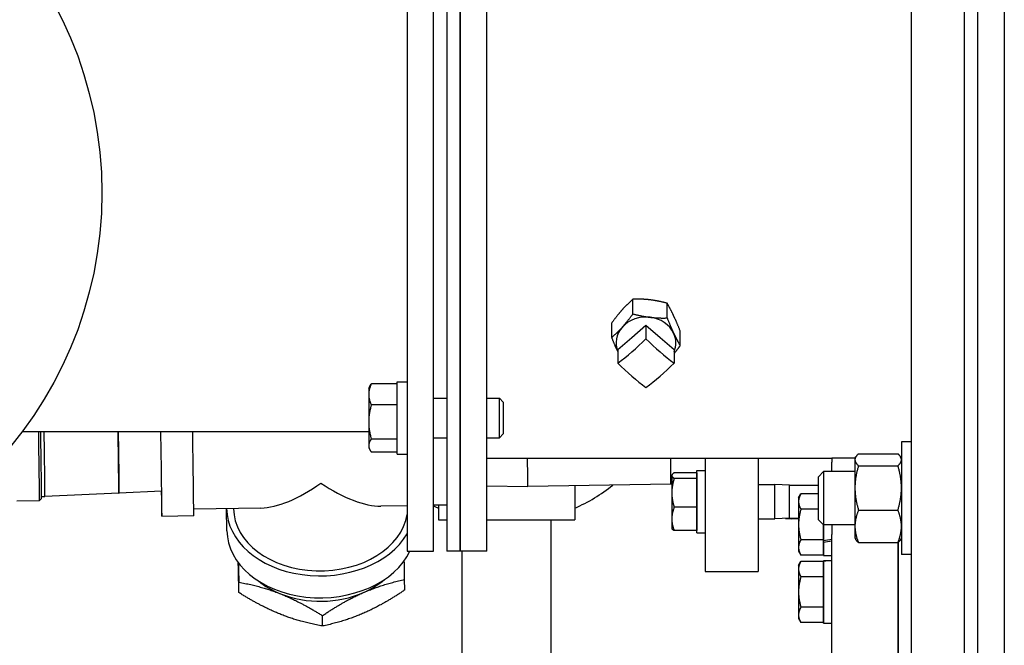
# Model space of a CAD drawing. Header units: inches. Extents: x 36 to 1719, y -84 to 1122.
# Tile 106 of 256: x 674.89 to 684.17, y 311.53 to 317.43. Entities that reach past the tile are written whole.
import ezdxf

# ---------------------------------------------------------------- set-up
doc = ezdxf.new("R2010")
doc.units = ezdxf.units.IN
doc.header["$LTSCALE"] = 48
doc.header["$MEASUREMENT"] = 0
doc.layers.add('Visible (ANSI)', color=7, linetype='Continuous', lineweight=30)

msp = doc.modelspace()

# ---------------------------------------------------------------- linework, layer by layer
at = {"layer": 'Visible (ANSI)'}
for p, q in [((683.91768, 283.17193), (683.91768, 348.67193)), ((684.16768, 348.67193), (684.16768, 283.17193)), ((683.29268, 292.92193), (683.29268, 334.0367)), ((683.79268, 292.92193), (683.79268, 334.0367)), ((678.54268, 319.03197), (678.54268, 312.42193)), ((678.79268, 312.42193), (678.79268, 319.02841)), ((679.29268, 312.42193), (679.29268, 319.06008)), ((678.91768, 318.96162), (678.91768, 312.42193)), ((679.04268, 318.95984), (679.04268, 312.42193)), ((679.04268, 312.42193), (679.04268, 318.95984)), ((680.66984, 314.65612), (680.66984, 314.79498)), ((680.99188, 314.61794), (680.99188, 314.7568)), ((680.47064, 314.43368), (680.47064, 314.57253)), ((680.6601, 314.43525), (680.79268, 314.55007)), ((680.79268, 314.55007), (680.79268, 314.42265)), ((680.79268, 314.55007), (680.92526, 314.43525)), ((681.11473, 314.35732), (681.11473, 314.49618)), ((680.52752, 314.32043), (680.6601, 314.43525)), ((680.92526, 314.43525), (681.05785, 314.32043)), ((680.52752, 314.32043), (680.52752, 314.19302)), ((681.05785, 314.32043), (681.05785, 314.19302)), ((678.18068, 313.95661), (678.19377, 313.97927)), ((678.18068, 313.95661), (678.18068, 313.89787)), ((678.44868, 313.99713), (678.20578, 313.99713)), ((678.44868, 314.01561), (678.54268, 314.01561)), ((678.44868, 313.33561), (678.44868, 314.01561)), ((678.18068, 313.89787), (678.18068, 313.63784)), ((678.79268, 313.86311), (678.91768, 313.86311)), ((679.29268, 313.86311), (679.41152, 313.86311)), ((679.44869, 313.82477), (679.41152, 313.86311)), ((679.41152, 313.48811), (679.41152, 313.86311)), ((678.44868, 313.79861), (678.20578, 313.79861)), ((679.44869, 313.82477), (679.44869, 313.52645)), ((678.18068, 313.63784), (678.18068, 313.41558)), ((674.91768, 313.54693), (678.18068, 313.54693)), ((678.44868, 313.47708), (678.20578, 313.47708)), ((678.79268, 313.48811), (678.91768, 313.48811)), ((679.29268, 313.48811), (679.41152, 313.48811)), ((679.44869, 313.52645), (679.41152, 313.48811)), ((678.18068, 313.41558), (678.18068, 313.39461)), ((678.18068, 313.39461), (678.19377, 313.37194)), ((683.29268, 313.45107), (683.19888, 313.45107)), ((683.19888, 313.45107), (683.19888, 312.38857)), ((678.44868, 313.35408), (678.20578, 313.35408)), ((678.44868, 313.33561), (678.54268, 313.33561)), ((679.29268, 313.29693), (682.54268, 313.29693)), ((681.34872, 313.29693), (681.34872, 312.22898)), ((681.84872, 313.29693), (681.84872, 312.22898)), ((682.7621, 313.29693), (682.54268, 313.29693)), ((682.54268, 313.29693), (682.54268, 313.26004)), ((682.76088, 313.29482), (682.76852, 313.30805)), ((682.76088, 313.29482), (682.76088, 313.28205)), ((682.76088, 313.28205), (682.76088, 313.01688)), ((682.79438, 313.33808), (683.16539, 313.33808)), ((683.19888, 313.29482), (683.19124, 313.30805)), ((683.19888, 313.29693), (683.19767, 313.29693)), ((682.54268, 313.16982), (682.54268, 313.26004)), ((682.79438, 313.22601), (683.16539, 313.22601)), ((681.03571, 313.13669), (681.03815, 313.14091)), ((681.03571, 313.13669), (681.03571, 313.13253)), ((681.03571, 313.13253), (681.03571, 312.9703)), ((681.27071, 313.15874), (681.05804, 313.15874)), ((681.27071, 313.10633), (681.05804, 313.10633)), ((681.27071, 313.15874), (681.27071, 313.13253)), ((681.27071, 313.13669), (681.27072, 313.13669)), ((681.27071, 313.13253), (681.27071, 313.10633)), ((681.27071, 313.10633), (681.27071, 312.9703)), ((681.27072, 313.17969), (681.34872, 313.17969)), ((681.27072, 312.59369), (681.27072, 313.17969)), ((682.41768, 313.12264), (682.46345, 313.16982)), ((682.41768, 312.71701), (682.41768, 313.12264)), ((682.76088, 313.16982), (682.46345, 313.16982)), ((682.46345, 313.16982), (682.46345, 312.66982)), ((679.29268, 313.03573), (679.67952, 313.02978)), ((681.02718, 313.05115), (679.67952, 313.02978)), ((680.12143, 313.03679), (680.12143, 312.71641)), ((681.03571, 313.05155), (681.02718, 313.05115)), ((681.84872, 313.04869), (682.00682, 313.04869)), ((682.14572, 313.04294), (682.00682, 313.04869)), ((682.00682, 312.72469), (682.00682, 313.04869)), ((682.14572, 313.04294), (682.41768, 313.04294)), ((682.14572, 312.73044), (682.14572, 313.04294)), ((682.76088, 313.01688), (682.76088, 312.65466)), ((675.09928, 312.91781), (675.07991, 312.89781)), ((675.09962, 312.93552), (675.13119, 312.93602)), ((675.82689, 312.96869), (675.13119, 312.93602)), ((675.82689, 312.96869), (675.83146, 312.96877)), ((676.22871, 312.98742), (675.83146, 312.96877)), ((681.03571, 312.9703), (681.03571, 312.72446)), ((681.27071, 312.9703), (681.27071, 312.83428)), ((682.22968, 312.92193), (682.25201, 312.9606)), ((682.22968, 312.92193), (682.22968, 312.88843)), ((682.41768, 312.9606), (682.25201, 312.9606)), ((674.86645, 312.89442), (675.0799, 312.89781)), ((677.16632, 312.82741), (676.5328, 312.81737)), ((676.84528, 312.61249), (676.84289, 312.8192)), ((676.90789, 312.81995), (676.90785, 312.82331)), ((678.54268, 312.84924), (678.29624, 312.84533)), ((678.91768, 312.85518), (678.79268, 312.8532)), ((678.83893, 312.85393), (678.83893, 312.71641)), ((681.27071, 312.83428), (681.05804, 312.83428)), ((681.27071, 312.83428), (681.27071, 312.72446)), ((682.22968, 312.88843), (682.22968, 312.67193)), ((682.41768, 312.81626), (682.25201, 312.81626)), ((676.53247, 312.75235), (676.23251, 312.7476)), ((681.03571, 312.72446), (681.03571, 312.63669)), ((681.27071, 312.72446), (681.27071, 312.61464)), ((681.84872, 312.72469), (682.00682, 312.72469)), ((682.14572, 312.73044), (682.00682, 312.72469)), ((682.14572, 312.73044), (682.22968, 312.73044)), ((682.79438, 312.80775), (683.16539, 312.80775)), ((678.83893, 312.71641), (678.91768, 312.71641)), ((679.29268, 312.71641), (680.12143, 312.71641)), ((679.90018, 311.02891), (679.90018, 312.71641)), ((681.03571, 312.63669), (681.03815, 312.63246)), ((681.27071, 312.63669), (681.27072, 312.63669)), ((682.22968, 312.67193), (682.22968, 312.45542)), ((682.41768, 312.71701), (682.46345, 312.66982)), ((682.76088, 312.66982), (682.46345, 312.66982)), ((682.46468, 312.66982), (682.46468, 312.52759)), ((682.46468, 312.52197), (682.46468, 312.66982)), ((682.54268, 312.66982), (682.54268, 312.57916)), ((682.76088, 312.65466), (682.76088, 312.54482)), ((681.27071, 312.61464), (681.05804, 312.61464)), ((681.27072, 312.59369), (681.34872, 312.59369)), ((682.54268, 311.35167), (682.54268, 312.57916)), ((682.76088, 312.54482), (682.76852, 312.5316)), ((683.19888, 312.54482), (683.19124, 312.5316)), ((682.22968, 312.45542), (682.22968, 312.42193)), ((682.46468, 312.52759), (682.25201, 312.52759)), ((682.46468, 312.52759), (682.46468, 312.45542)), ((682.46468, 312.50554), (682.46468, 312.52197)), ((682.46468, 312.37893), (682.46468, 312.50554)), ((682.46468, 312.45542), (682.46468, 312.38325)), ((682.79438, 312.50157), (683.16539, 312.50157)), ((683.16768, 311.35167), (683.16768, 312.50365)), ((683.16768, 312.50365), (683.16768, 311.35167)), ((678.54268, 312.42193), (678.79268, 312.42193)), ((679.04268, 312.42193), (678.91768, 312.42193)), ((679.29268, 312.42193), (679.04268, 312.42193)), ((679.06018, 311.02891), (679.06018, 312.42193)), ((682.22968, 312.42193), (682.25201, 312.38325)), ((682.46468, 312.38325), (682.25201, 312.38325)), ((682.46468, 312.42193), (682.46468, 312.42193)), ((682.46468, 312.37893), (682.54268, 312.37893)), ((683.29268, 312.38857), (683.19888, 312.38857)), ((682.22968, 312.286), (682.25201, 312.32468)), ((682.22968, 312.286), (682.22968, 312.25251)), ((682.46468, 312.32468), (682.25201, 312.32468)), ((682.46468, 312.329), (682.48739, 312.329)), ((682.46468, 312.32898), (682.46468, 312.329)), ((682.46468, 312.32806), (682.46468, 312.32898)), ((682.46468, 311.743), (682.46468, 312.32806)), ((682.46468, 312.32468), (682.46468, 312.25251)), ((682.46468, 312.286), (682.46468, 312.286)), ((681.34872, 312.22898), (681.84872, 312.22898)), ((682.22968, 312.25251), (682.22968, 312.036)), ((682.46468, 312.18034), (682.25201, 312.18034)), ((682.46468, 312.25251), (682.46468, 312.18034)), ((682.46468, 312.18034), (682.46468, 312.036)), ((676.95846, 312.03015), (676.95733, 312.12778)), ((678.52075, 312.05492), (678.51962, 312.15255)), ((682.22968, 312.036), (682.22968, 311.8195)), ((682.46468, 312.036), (682.46468, 311.89167)), ((682.46468, 311.89167), (682.25201, 311.89167)), ((682.46468, 311.89167), (682.46468, 311.8195)), ((677.74606, 311.71572), (677.74493, 311.81335)), ((682.22968, 311.8195), (682.22968, 311.786)), ((682.46468, 311.8195), (682.46468, 311.74733)), ((682.22968, 311.786), (682.25201, 311.74733)), ((682.46468, 311.74733), (682.25201, 311.74733)), ((682.46468, 311.786), (682.46468, 311.786)), ((682.46468, 311.743), (682.54268, 311.743))]:
    msp.add_line(p, q, dxfattribs=at)
msp.add_circle((671.91768, 315.79693), 3.75, dxfattribs=at)
for centre, radius, start, end in [((679.48018, 314.29141), 1.6, 293.627027, 308.68641), ((679.48018, 314.29141), 1.6, 244.55227, 246.372973), ((682.16768, 313.72682), 1, 266.426063, 273.554392)]:
    msp.add_arc(centre, radius, start, end, dxfattribs=at)
for centre, major_axis, ratio, start_param, end_param in [((680.79268, 314.38293), (-0.2815, 0), 0.8660254, 4.5763499, 5.6235474), ((680.79268, 314.38293), (0.2815, 0), 0.8660254, 0.3875597, 1.4347572), ((680.79268, 314.38293), (-0.2815, 0), 0.8660254, 5.6235474, 6.6255253), ((680.6601, 314.75875), (0.60301, 0.69629), 0.3535534, 4.1198009, 4.5297837), ((680.92526, 314.75875), (0.60301, -0.69629), 0.3535534, 4.8949943, 5.3049771), ((680.79268, 314.38293), (0.2815, 0), 0.8660254, 5.9408453, 6.670745), ((680.6601, 314.52911), (-0.60301, 0.69629), 0.3535534, 1.7534016, 2.1633844), ((680.92526, 314.52911), (-0.60301, -0.69629), 0.3535534, 0.9782082, 1.388191), ((675.06854, 313.61425), (0.01136, -0.71645), 0.004087, 0, 1.4766243), ((675.08822, 313.61456), (0.01105, -0.69676), 0.004087, 0.0040871, 1.4735076), ((675.12042, 313.61507), (0.01077, -0.67905), 0.004087, 0, 1.4702072), ((675.81647, 313.62611), (0.01042, -0.65742), 0.004087, 0.000127, 1.4499929), ((675.82103, 313.62618), (0.01042, -0.65742), 0.004087, 0, 1.4498819), ((676.21848, 313.63248), (0.01403, -0.88489), 0.004087, 5.5293461, 7.7570782), ((676.51844, 313.63724), (0.01403, -0.88489), 0.004087, 0, 1.468491), ((679.6691, 313.6872), (0.01042, -0.65742), 0.004087, 6.2830576, 7.2183353), ((681.01676, 313.70857), (0.01042, -0.65742), 0.004087, 0, 0.8941251), ((677.71828, 313.65627), (-0.74382, -0.7645), 0.4307106, 0.4082616, 1.1684659), ((677.71828, 313.65627), (0.76316, -0.74252), 0.427376, 5.1206506, 5.8808549), ((677.72783, 312.82943), (-0.88494, -0.01023), 0.7246892, 6.2783836, 9.0156318), ((677.72783, 312.82943), (-0.81995, -0.00948), 0.7246892, 0, 3.0213349), ((677.73022, 312.62272), (-0.88494, -0.01023), 0.7246892, 0, 2.80723), ((682.48739, 312.67193), (1.66154, 0.25566), 0.0861395, 4.685471, 4.7324179), ((682.59798, 312.67193), (1.66154, 0.25566), 0.0861395, 4.6188323, 4.6658527), ((682.48739, 312.036), (1.66169, 0), 0.176327, 1.5375137, 1.5844606), ((682.59798, 312.036), (1.66169, 0), 0.176327, 1.6040789, 1.6510993), ((677.73147, 312.51506), (-0.7812, -0.00903), 0.7246892, 0.707058, 1.0531287), ((677.73147, 312.51506), (-0.7812, -0.00903), 0.7246892, 2.1003263, 2.4345347), ((677.73147, 312.51506), (-0.7812, -0.00903), 0.7246892, 1.0531287, 2.1003263)]:
    msp.add_ellipse(centre, major_axis=major_axis, ratio=ratio, start_param=start_param, end_param=end_param, dxfattribs=at)
for points, weights in [([(680.66984, 314.79498), (680.61646, 314.74795), (680.57024, 314.69633)], [1, 1.0379548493, 1]), ([(680.83086, 314.78846), (680.75613, 314.79732), (680.66984, 314.79498)], [1, 1.0379548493, 1]), ([(680.99188, 314.7568), (680.90559, 314.7796), (680.83086, 314.78846)], [1, 1.0379548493, 1]), ([(680.57024, 314.69633), (680.52401, 314.64471), (680.47064, 314.57253)], [1, 1.0379548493, 1]), ([(681.0533, 314.63906), (681.0248, 314.69954), (680.99188, 314.7568)], [1, 1.0379548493, 1]), ([(680.57024, 314.53233), (680.61646, 314.58395), (680.66984, 314.65612)], [1, 1.0379548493, 1]), ([(680.66984, 314.65612), (680.75613, 314.63332), (680.83086, 314.62446)], [1, 1.0379548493, 1]), ([(680.83086, 314.62446), (680.90559, 314.6156), (680.99188, 314.61794)], [1, 1.0379548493, 1]), ([(680.99188, 314.61794), (681.0248, 314.53554), (681.0533, 314.47506)], [1, 1.0379548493, 1]), ([(681.11473, 314.49618), (681.08181, 314.57858), (681.0533, 314.63906)], [1, 1.0379548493, 1]), ([(680.47064, 314.43368), (680.52401, 314.48071), (680.57024, 314.53233)], [1, 1.0379548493, 1]), ([(680.52752, 314.3005), (680.50111, 314.3574), (680.47064, 314.43368)], [1.00539208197, 1.03503403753, 1]), ([(681.0533, 314.47506), (681.08181, 314.41458), (681.11473, 314.35732)], [1, 1.0379548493, 1]), ([(681.11473, 314.35732), (681.08467, 314.31667), (681.05785, 314.28369)], [1, 1.02102721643, 1.01875602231]), ([(678.20578, 313.99713), (678.18068, 313.94394), (678.18068, 313.89787)], [1, 1.0379548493, 1]), ([(678.19377, 313.97927), (678.19875, 313.98791), (678.20578, 313.99713)], [1.01504930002, 1.0103434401, 1]), ([(678.18068, 313.89787), (678.18068, 313.8518), (678.20578, 313.79861)], [1, 1.0379548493, 1]), ([(678.20578, 313.79861), (678.18068, 313.71246), (678.18068, 313.63784)], [1, 1.0379548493, 1]), ([(678.18068, 313.63784), (678.18068, 313.56323), (678.20578, 313.47708)], [1, 1.0379548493, 1]), ([(678.20578, 313.47708), (678.18068, 313.44412), (678.18068, 313.41558)], [1, 1.0379548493, 1]), ([(678.18068, 313.41558), (678.18068, 313.38704), (678.20578, 313.35408)], [1, 1.0379548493, 1]), ([(682.79438, 313.33808), (682.76088, 313.30805), (682.76088, 313.28205)], [1, 1.0379548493, 1]), ([(682.76088, 313.28205), (682.76088, 313.25604), (682.79438, 313.22601)], [1, 1.0379548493, 1]), ([(683.19888, 313.28205), (683.19888, 313.30805), (683.16539, 313.33808)], [1, 1.0379548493, 1]), ([(683.16539, 313.22601), (683.19888, 313.25604), (683.19888, 313.28205)], [1, 1.0379548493, 1]), ([(682.79438, 313.22601), (682.76088, 313.11394), (682.76088, 313.01688)], [1, 1.0379548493, 1]), ([(683.19888, 313.01688), (683.19888, 313.11394), (683.16539, 313.22601)], [1, 1.0379548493, 1]), ([(681.05804, 313.15874), (681.03571, 313.14469), (681.03571, 313.13253)], [1, 1.0379548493, 1]), ([(681.03571, 313.13253), (681.03571, 313.12037), (681.05804, 313.10633)], [1, 1.0379548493, 1]), ([(681.05804, 313.10633), (681.03571, 313.03343), (681.03571, 312.9703)], [1, 1.0379548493, 1]), ([(682.76088, 313.01688), (682.76088, 312.91982), (682.79438, 312.80775)], [1, 1.0379548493, 1]), ([(683.16539, 312.80775), (683.19888, 312.91982), (683.19888, 313.01688)], [1, 1.0379548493, 1]), ([(681.03571, 312.9703), (681.03571, 312.90717), (681.05804, 312.83428)], [1, 1.0379548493, 1]), ([(682.25201, 312.9606), (682.22968, 312.92193), (682.22968, 312.88843)], [1, 1.0379548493, 1]), ([(681.05804, 312.83428), (681.03571, 312.77542), (681.03571, 312.72446)], [1, 1.0379548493, 1]), ([(682.22968, 312.88843), (682.22968, 312.85494), (682.25201, 312.81626)], [1, 1.0379548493, 1]), ([(682.25201, 312.81626), (682.22968, 312.73891), (682.22968, 312.67193)], [1, 1.0379548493, 1]), ([(681.03571, 312.72446), (681.03571, 312.67349), (681.05804, 312.61464)], [1, 1.0379548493, 1]), ([(682.79438, 312.80775), (682.76088, 312.72571), (682.76088, 312.65466)], [1, 1.0379548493, 1]), ([(683.19888, 312.65466), (683.19888, 312.72571), (683.16539, 312.80775)], [1, 1.0379548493, 1]), ([(681.05804, 312.61464), (681.04297, 312.62411), (681.03815, 312.63246)], [1, 1.02530504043, 1.0168676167]), ([(682.22968, 312.67193), (682.22968, 312.60494), (682.25201, 312.52759)], [1, 1.0379548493, 1]), ([(682.76088, 312.65466), (682.76088, 312.58361), (682.79438, 312.50157)], [1, 1.0379548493, 1]), ([(683.16539, 312.50157), (683.19888, 312.58361), (683.19888, 312.65466)], [1, 1.0379548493, 1]), ([(682.25201, 312.52759), (682.22968, 312.48891), (682.22968, 312.45542)], [1, 1.0379548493, 1]), ([(682.22968, 312.45542), (682.22968, 312.42193), (682.25201, 312.38325)], [1, 1.0379548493, 1]), ([(682.79438, 312.50157), (682.77672, 312.5174), (682.76852, 312.5316)], [1, 1.01965956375, 1.01895290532]), ([(683.19124, 312.5316), (683.18305, 312.5174), (683.16539, 312.50157)], [1.01895290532, 1.01965956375, 1]), ([(676.95256, 312.30888), (676.95253, 312.31065), (676.95249, 312.31242)], [1.35541137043, 1.35541137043, 1.35539818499]), ([(676.95846, 312.03015), (676.95556, 312.15721), (676.95256, 312.30888)], [1.25809721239, 1.35541137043, 1.35541137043]), ([(676.954, 312.31043), (676.95554, 312.22765), (676.95733, 312.12778)], [1.32368938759, 1.29985061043, 1.25809721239]), ([(678.51962, 312.15255), (678.51785, 312.2508), (678.51634, 312.33247)], [1.25809721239, 1.29914927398, 1.32288348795]), ([(682.25201, 312.32468), (682.22968, 312.286), (682.22968, 312.25251)], [1, 1.0379548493, 1]), ([(682.22968, 312.25251), (682.22968, 312.21902), (682.25201, 312.18034)], [1, 1.0379548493, 1]), ([(682.25201, 312.18034), (682.22968, 312.10299), (682.22968, 312.036)], [1, 1.0379548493, 1]), ([(676.95733, 312.12778), (677.16781, 312.09161), (677.35057, 312.01864)], [1.25809721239, 1.35541137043, 1.35541137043]), ([(678.13172, 312.03103), (678.31149, 312.10974), (678.51962, 312.15255)], [1.35541137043, 1.35541137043, 1.25809721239]), ([(677.35281, 311.82485), (677.17005, 311.89782), (676.95846, 312.03015)], [1.35541137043, 1.35541137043, 1.25809721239]), ([(677.35057, 312.01864), (677.53334, 311.94568), (677.74493, 311.81335)], [1.35541137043, 1.35541137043, 1.25809721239]), ([(677.74493, 311.81335), (677.95195, 311.95232), (678.13172, 312.03103)], [1.25809721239, 1.35541137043, 1.35541137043]), ([(678.52075, 312.05492), (678.31373, 311.91595), (678.13396, 311.83724)], [1.25809721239, 1.35541137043, 1.35541137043]), ([(682.22968, 312.036), (682.22968, 311.96902), (682.25201, 311.89167)], [1, 1.0379548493, 1]), ([(682.25201, 311.89167), (682.22968, 311.85299), (682.22968, 311.8195)], [1, 1.0379548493, 1]), ([(677.74606, 311.71572), (677.53558, 311.75189), (677.35281, 311.82485)], [1.25809721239, 1.35541137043, 1.35541137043]), ([(678.13396, 311.83724), (677.95419, 311.75853), (677.74606, 311.71572)], [1.35541137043, 1.35541137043, 1.25809721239]), ([(682.22968, 311.8195), (682.22968, 311.786), (682.25201, 311.74733)], [1, 1.0379548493, 1])]:
    msp.add_rational_spline(points, weights, degree=2, dxfattribs=at)

doc.saveas('drawing.dxf')
